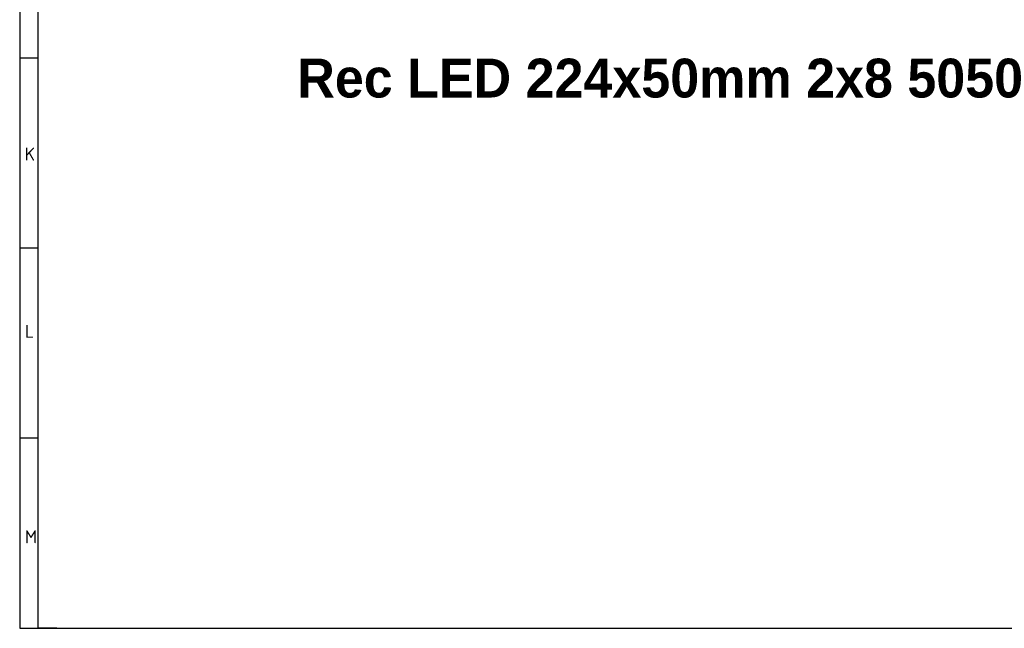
# Model space of a CAD drawing. Header units: millimetres. Extents: x 7 to 819, y 15 to 587.
# Tile 1 of 45: x 7 to 235, y 15 to 156. Entities that reach past the tile are written whole.
import ezdxf

# ---------------------------------------------------------------- set-up
doc = ezdxf.new("R2010")
doc.units = ezdxf.units.MM
doc.layers.add('Default', color=7, linetype='Continuous')

msp = doc.modelspace()

# ---------------------------------------------------------------- linework, layer by layer
at = {"layer": 'Default', "color": 7, "linetype": 'Continuous'}
for p, q in [((6.708, 586.67), (6.708, 14.67)), ((10.978, 14.67), (10.978, 278.67)), ((10.978, 146.67), (6.708, 146.67)), ((10.978, 102.67), (6.708, 102.67)), ((10.978, 58.67), (6.708, 58.67)), ((6.708, 14.67), (819.1, 14.67)), ((15.329, 14.67), (10.978, 14.67))]:
    msp.add_line(p, q, dxfattribs=at)

# ---------------------------------------------------------------- texts
at = {"layer": 'Default', "attachment_point": 1}
for s, insert, char_height, width in [('{\\fArial|b1||i0||c0|p34;\\C7;\\H9.;\\W1.;Rec LED 224x50mm 2x8 5050}', (70.982, 146.585), 9, 188.54001), ('{\\fSolid Edge ISO|b1||i0||c0|p34;\\C7;\\H3.;\\W1.;K}', (7.872, 125.985), 3, 1.84092), ('{\\fSolid Edge ISO|b1||i0||c0|p34;\\C7;\\H3.;\\W1.;L}', (7.942, 84.938), 3, 1.84092), ('{\\fSolid Edge ISO|b1||i0||c0|p34;\\C7;\\H3.;\\W1.;M}', (7.937, 37.364), 3, 2.25001)]:
    msp.add_mtext(s, dxfattribs=dict(at, insert=insert, char_height=char_height, width=width))

doc.saveas('drawing.dxf')
